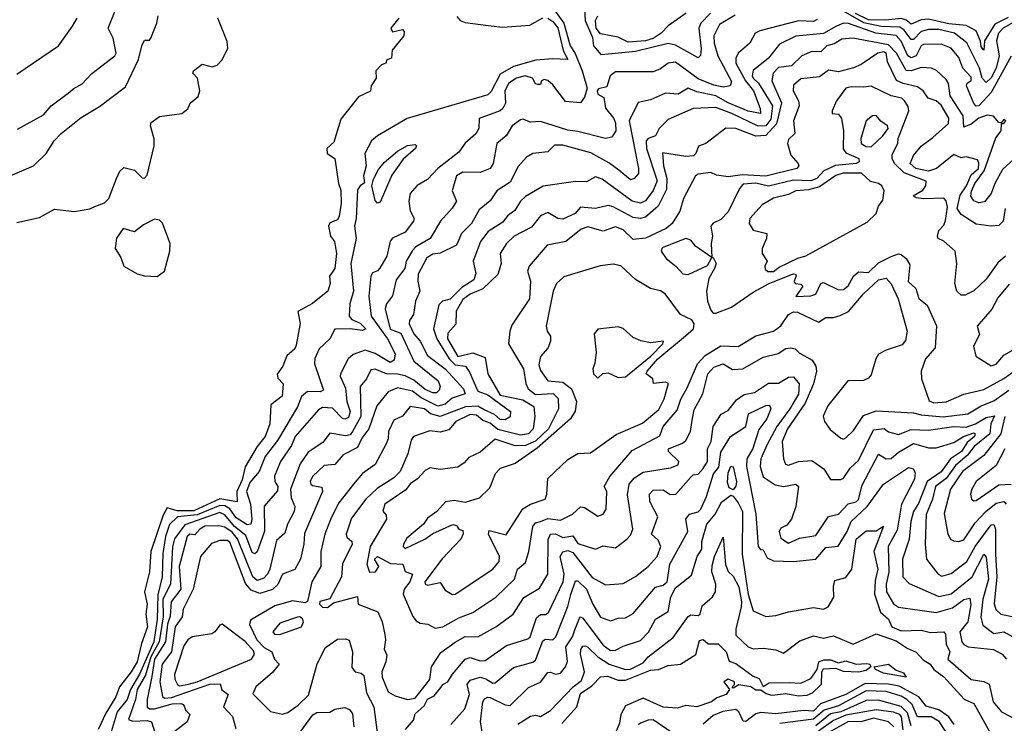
# Model space of a CAD drawing. Extents: x 1995148 to 2088947, y 769131 to 906009.
# Tile 88 of 256: x 2016226 to 2020157, y 793370 to 796179. Entities that reach past the tile are written whole.
import ezdxf

# ---------------------------------------------------------------- set-up
doc = ezdxf.new("R2010")
doc.units = 0

msp = doc.modelspace()

# ---------------------------------------------------------------- linework, layer by layer
at = {"layer": '0CON05XD'}
for points in [[(2018347.1, 796237.1), (2018399, 796165), (2018424.5, 796074.5), (2018444, 796044), (2018472.1, 795975), (2018491.7, 795905), (2018480.6, 795869.4), (2018465, 795847.5), (2018405, 795851.9), (2018355, 795918.5), (2018335, 795935.6), (2018320.5, 795939.5)], [(2018935, 796027.1), (2018845, 796077.5), (2018815, 796084.2), (2018685, 796052), (2018549, 796039), (2018517.8, 796075), (2018515, 796106.4), (2018484.9, 796174.9), (2018482.3, 796225)], [(2016093.3, 795515), (2016281.2, 795595), (2016332, 795645), (2016364, 795695), (2016392.5, 795725), (2016472.1, 795787.9), (2016545, 795832.5), (2016648.9, 795911.1), (2016700.2, 796019.8), (2016714, 796075), (2016725, 796096.7), (2016745, 796097.5), (2016750, 796105), (2016774, 796165), (2016778.8, 796195)], [(2016215, 795368.8), (2016305, 795388.8), (2016365, 795422), (2016445, 795413.3), (2016506.4, 795423.6), (2016526.7, 795433.3), (2016565, 795447.5), (2016582.5, 795465), (2016612.5, 795545), (2016626.4, 795573.6), (2016641.7, 795588.3), (2016685, 795577.5), (2016715, 795548), (2016725, 795546.2), (2016735, 795558.8), (2016762.9, 795675), (2016763.4, 795703.4), (2016748.8, 795755), (2016751.7, 795768.3), (2016785, 795792.5), (2016873.8, 795805), (2016897.5, 795822.5), (2016907.5, 795845), (2016938.3, 795871.7), (2016945.4, 795895.4), (2016936.2, 795945), (2016917.5, 795965), (2016920, 795975), (2016955, 796002), (2016995, 795991.3), (2017015, 795997.7), (2017035, 796018.5), (2017056.8, 796065), (2017055, 796092.5), (2017017.5, 796185)], [(2016215, 795962), (2016381.2, 796075), (2016437.4, 796152.6), (2016455.4, 796184.6)], [(2016217.9, 795742.1), (2016321.3, 795798.7), (2016352, 795835), (2016420, 795885), (2016444, 795906), (2016475, 795921.4), (2016515, 795964.2), (2016606.7, 796035), (2016611.2, 796045), (2016600, 796105), (2016580, 796145), (2016608, 796215)], [(2017740, 796185), (2017707.5, 796145), (2017715, 796130), (2017755, 796140), (2017761.7, 796131.7), (2017760, 796115), (2017713, 796057), (2017710, 796025), (2017691.7, 796018.3), (2017687.5, 796005), (2017671.2, 795998.8), (2017647.5, 795975), (2017650, 795945), (2017630, 795915), (2017626.4, 795893.6), (2017578.8, 795871.2), (2017508.5, 795781.5), (2017480.5, 795689.5), (2017452.5, 795665), (2017454, 795645), (2017484, 795625), (2017499.2, 795525), (2017508.9, 795498.9), (2017510, 795445), (2017501.4, 795395), (2017495, 795380), (2017465, 795367.5), (2017458.8, 795355), (2017466.7, 795315), (2017483.3, 795293.3), (2017490.8, 795245), (2017484.2, 795185.8), (2017463.8, 795155), (2017466.2, 795125), (2017456.2, 795095), (2017395, 795046.2), (2017336.4, 795013.6), (2017345.8, 794965.8), (2017330.2, 794879.8), (2017325, 794864.3), (2017293.3, 794836.7), (2017277.5, 794795), (2017254.1, 794764.1), (2017257.3, 794747.3), (2017278, 794725), (2017274.4, 794675.6), (2017228.3, 794641.7), (2017224.6, 794565), (2017206.9, 794515), (2017174.8, 794475.2), (2017126.7, 794393.3), (2017115, 794342.2), (2017093.5, 794295), (2017095, 794253.8), (2017025, 794266), (2016922.1, 794217.9), (2016855, 794218), (2016815, 794230), (2016799.4, 794200.6), (2016750.3, 794055), (2016744.5, 793975), (2016724.6, 793895), (2016735.3, 793845), (2016729.4, 793805), (2016737.1, 793755), (2016712.1, 793687.9), (2016694.7, 793615), (2016670.9, 793575), (2016624.8, 793515), (2016609.7, 793475), (2016569.8, 793410.2), (2016540, 793345)], [(2018335, 796184.6), (2018355, 796172.1), (2018375, 796146.5), (2018396.6, 796056.6), (2018415, 796020), (2018355, 796022.5), (2018286.8, 796016.8), (2018197.3, 795992.7), (2018145, 795960.9), (2018107.9, 795892.1), (2018095, 795879.4), (2017773.3, 795785), (2017654.2, 795715), (2017630.8, 795695), (2017604.4, 795645), (2017610, 795595), (2017598.8, 795555), (2017602.5, 795527.5), (2017585, 795516.2), (2017575, 795500), (2017570, 795385), (2017562.9, 795355), (2017569.1, 795305), (2017548.4, 795205), (2017558.9, 795095), (2017544.7, 795045), (2017542.1, 794995), (2017552, 794982), (2017585, 794966.6), (2017608.2, 794945), (2017595, 794937.8), (2017545, 794944.4), (2017485, 794942.9), (2017464.3, 794905), (2017422.2, 794865), (2017405, 794826.7), (2017402.9, 794805), (2017439.7, 794700.3), (2017426.5, 794693.5), (2017375, 794694.6), (2017351.2, 794675), (2017335, 794632.5), (2017255, 794498.9), (2017206.4, 794435), (2017182.8, 794375), (2017145, 794331.5), (2017131.3, 794295), (2017148.2, 794245), (2017153.5, 794185), (2017149.5, 794165), (2017135, 794162.2), (2017089.9, 794189.9), (2017065, 794225.5), (2017045, 794237.6), (2017025, 794239.6), (2016935, 794201.4), (2016856.7, 794193.3), (2016825, 794162.9), (2016808.4, 794115), (2016797.9, 794047.9), (2016795.2, 793955), (2016777.2, 793882.8), (2016775.6, 793785), (2016761.3, 793695), (2016705, 793566.3), (2016668.7, 793505), (2016655.7, 793464.3), (2016616, 793415), (2016588.2, 793321.7)], [(2019082.6, 796197.4), (2019020.7, 796159.3), (2018997.6, 796115), (2018999.2, 796085), (2019013.3, 796035), (2019068.3, 795931.7), (2019062.5, 795915), (2019035, 795909.5), (2018997.2, 795917.2), (2018935, 795942.9), (2018845, 796010), (2018815, 796005.7), (2018785, 795982.9), (2018755, 795970.6), (2018605, 795970.6), (2018584.2, 795955), (2018569.7, 795910.3), (2018536.7, 795903.3), (2018532, 795895), (2018535, 795881.8), (2018558.8, 795868.8), (2018565, 795826.2), (2018597.8, 795785), (2018605, 795766), (2018606.7, 795735), (2018590.5, 795709.5), (2018565, 795704.4), (2018455, 795732.7), (2018415, 795737.3), (2018305, 795773.1), (2018265, 795770), (2018235, 795781.2), (2018225, 795778.8), (2018192, 795755), (2018168.6, 795715), (2018131.1, 795685), (2018116.5, 795605), (2018104.6, 795585.4), (2018065, 795569.1), (2017995, 795570), (2017970.6, 795555), (2017953.3, 795495), (2017970.8, 795455), (2017953.2, 795426.8), (2017906, 795375), (2017865.5, 795305), (2017807.9, 795272.1), (2017795, 795257.1), (2017769.7, 795215), (2017763.5, 795185), (2017729.2, 795140.8), (2017715, 795076.2), (2017690.5, 795045), (2017685.5, 795025), (2017705, 794943.5), (2017747.3, 794927.3), (2017800, 794815), (2017896.4, 794736.4), (2017905.3, 794715), (2017900.9, 794699.2), (2017890.7, 794689.3), (2017875, 794689.4), (2017845, 794702.5), (2017800, 794740), (2017765, 794756.3), (2017735, 794764.1), (2017691.2, 794765), (2017645, 794783.3), (2017628.5, 794781.5), (2017611.4, 794745), (2017585.6, 794715), (2017588.4, 794595), (2017555, 794534.6), (2017545, 794521.9), (2017527.3, 794517.3), (2017465, 794527.5), (2017438.1, 794491.9), (2017420.4, 794479.6), (2017378.3, 794451.7), (2017346.2, 794405), (2017308, 794305), (2017310.3, 794270.3), (2017324.5, 794235), (2017321.5, 794215), (2017295.9, 794165), (2017285, 794128.8), (2017251.2, 794098.8), (2017224.3, 793985), (2017215.5, 793964.5), (2017200.5, 793949.5), (2017175, 793940.3), (2017156.8, 793955), (2017096.1, 794106.1), (2017075, 794133.3), (2017045, 794153), (2017021.4, 794158.6), (2016965, 794156.1), (2016945, 794145.3), (2016925, 794121.8), (2016905, 794125.3), (2016895.6, 794115), (2016863.3, 793995), (2016869.4, 793905), (2016831.2, 793855), (2016827, 793797), (2016816.3, 793765), (2016808.4, 793695), (2016764.3, 793625), (2016753.7, 793556.3), (2016735.3, 793465), (2016735, 793434.3), (2016745, 793427.9), (2016765, 793427.9), (2016835, 793447), (2016869.2, 793449.2), (2016880, 793445), (2016890.2, 793420.2), (2016905.8, 793405), (2016894.5, 793375), (2016818.4, 793315)], [(2017971.2, 796191.2), (2017985, 796175.4), (2018005, 796167.3), (2018096.4, 796156.4), (2018155, 796149.5), (2018263.2, 796156.8), (2018315, 796186.7)], [(2018655, 796089.6), (2018615, 796109.1), (2018545, 796122.1), (2018528.1, 796145), (2018524.6, 796175.4), (2018534.3, 796195)], [(2018886.7, 796205), (2018815, 796154), (2018787.5, 796125), (2018755, 796104.2), (2018725, 796094.8), (2018655, 796089.6)], [(2018984.1, 796205), (2018946, 796165), (2018938, 796145), (2018946.8, 796063.2), (2018944.4, 796035.6), (2018935, 796027.1)], [(2020238.6, 796195), (2020152.5, 796145), (2020133.7, 796125), (2020125.3, 796095), (2020136.2, 796035), (2020124.8, 795985), (2020105, 795946.2), (2020085, 795928.2), (2020068.5, 795945), (2020057.5, 795985), (2020007.2, 796087.2), (2019958.5, 796125), (2019895, 796140.2), (2019855, 796140.3), (2019825, 796132.2), (2019795, 796099.5), (2019785, 796100.5), (2019756.8, 796136.8), (2019739.4, 796149.4), (2019665, 796151.9), (2019596.2, 796166.2), (2019515, 796212.9)], [(2020172, 796188), (2020119.3, 796160.7), (2020077.5, 796095), (2020075, 796056.7), (2020065, 796070), (2020062.6, 796092.6), (2020045, 796134.3), (2020005.2, 796155.2), (2019935, 796162), (2019855, 796181.3), (2019825, 796178.8), (2019785, 796160.8), (2019765, 796177.4), (2019745, 796183.8), (2019683.4, 796176.6), (2019615, 796178.4), (2019563.1, 796203.1)], [(2020185, 796032.7), (2020105, 795888.7), (2020055, 795835.4), (2020044.3, 795834.3), (2020035, 795844.4), (2020006.7, 795915), (2020009.2, 795925), (2020025, 795936.2), (2020025, 795948.9), (2019991.2, 795985), (2019975, 796028), (2019945, 796065.4), (2019905, 796081.4), (2019835, 796079.4), (2019825, 796074.1), (2019805.1, 796034.9), (2019785, 796026.8), (2019772.5, 796035), (2019745, 796093.1), (2019725, 796115.2), (2019644.6, 796124.6), (2019535, 796164.2), (2019515, 796164.6), (2019486.9, 796153.1), (2019435, 796123.2), (2019325, 796112.9), (2019259.4, 796080.6), (2019215.5, 796025), (2019155, 795975.6), (2019150.8, 795955), (2019155, 795945.6), (2019175.9, 795925.9), (2019231, 795835), (2019225, 795781.8), (2019205, 795755.2), (2019175, 795754.4), (2019069.2, 795805), (2019005, 795828.4), (2018915, 795824.6), (2018815, 795780), (2018779.4, 795745), (2018764.4, 795715.6), (2018735.3, 795704.7), (2018727.9, 795695), (2018729.1, 795665), (2018770.7, 795535), (2018755, 795496.5), (2018725, 795455.4), (2018705, 795446.7), (2018671.9, 795455), (2018551.8, 795541.8), (2018525, 795551.4), (2018488.5, 795531.5), (2018445, 795533.3), (2018316.3, 795513.7), (2018245, 795473.5), (2018225.5, 795455), (2018202.6, 795417.4), (2018173.7, 795396.3), (2018155, 795370), (2018096.8, 795333.3), (2018066.1, 795293.9), (2018036.9, 795215), (2018047.8, 795165), (2018039.9, 795140.1), (2017991, 795109), (2017945, 795063.3), (2017914.6, 795055.4), (2017899.1, 795040.8), (2017878.2, 794945), (2017892, 794905), (2017941, 794825), (2017965, 794801.2), (2018005.5, 794795), (2018021.7, 794771.7), (2018055, 794695.7), (2018095, 794680.7), (2018185.6, 794615), (2018185, 794593.3), (2018165, 794580.6), (2018145, 794583.2), (2018122.1, 794602.1), (2018081.1, 794621.1), (2018055, 794635.7), (2018006.6, 794633.4), (2017905, 794593.9), (2017865.8, 794605.8), (2017842.5, 794625), (2017785, 794634.4), (2017755, 794595.8), (2017720.3, 794579.7), (2017698.8, 794535), (2017698, 794505), (2017690, 794485), (2017645, 794403.3), (2017595, 794367.1), (2017559.4, 794325), (2017500.6, 794249.4), (2017469.5, 794190.5), (2017444.6, 794125), (2017428, 794055), (2017427.9, 793995), (2017393.2, 793935), (2017375, 793856.2), (2017365, 793850.6), (2017315, 793859.2), (2017245, 793838.5), (2017148, 793782), (2017144, 793764), (2017172.5, 793702.5), (2017201.7, 793671.7), (2017233.3, 793655), (2017244, 793625), (2017262, 793605), (2017235, 793572.5), (2017168.9, 793515), (2017157.5, 793487.5), (2017227.2, 793417.2), (2017275, 793405.8), (2017297.1, 793412.9), (2017338.1, 793441.9), (2017378.7, 793481.3), (2017413.4, 793606.6), (2017447.4, 793672.6), (2017495, 793705.4), (2017526.9, 793706.9), (2017541.7, 793701.7), (2017555.6, 793655), (2017552, 793592), (2017565, 793575.6), (2017590, 793570), (2017600, 793560), (2017610.8, 793490.8), (2017639.6, 793435), (2017653, 793333)], [(2019409.6, 796180.4), (2019395, 796171.6), (2019335, 796174.7), (2019180.8, 796135), (2019162.9, 796125), (2019141.2, 796085), (2019095, 796045.6), (2019084.7, 796025), (2019085.4, 796005), (2019123.4, 795935), (2019155.2, 795895), (2019182.9, 795825), (2019183.3, 795805), (2019135, 795813.8), (2019055, 795846.8), (2019005, 795875.6), (2018930.2, 795890.3), (2018895, 795905.4), (2018855, 795881.1), (2018804.7, 795885.3), (2018745, 795859.2), (2018695, 795848.8), (2018660, 795775), (2018697.3, 795585), (2018696.7, 795565), (2018680, 795545), (2018665, 795540), (2018617.6, 795577.6), (2018577.8, 795607.8), (2018506.9, 795646.9), (2018395, 795677.9), (2018361.9, 795678.1), (2018335, 795650.8), (2018275, 795644.2), (2018249.7, 795630.3), (2018216.6, 795593.4), (2018185, 795530), (2018131.4, 795495), (2018105, 795455.7), (2018060.6, 795419.4), (2018030, 795365), (2017989.6, 795325), (2017970.7, 795279.3), (2017905, 795246.2), (2017875, 795242.5), (2017851.6, 795228.4), (2017817.3, 795162.7), (2017815.4, 795135), (2017823.3, 795095), (2017806.1, 795055), (2017798.8, 795001.2), (2017782.3, 794977.7), (2017781.8, 794965), (2017800.3, 794925), (2017825.6, 794895.6), (2017855, 794838.5), (2017925, 794785.3), (2017997.9, 794705), (2018004.2, 794685), (2017952.4, 794667.6)], [(2020195, 795622.7), (2020149.3, 795580.7), (2020118.7, 795525), (2020104.6, 795485), (2020078.5, 795451.5), (2020055, 795447.7), (2020035, 795455.5), (2020023.8, 795473.8), (2020025.9, 795494.1), (2020039.1, 795525), (2020076.1, 795575), (2020123, 795707), (2020144.6, 795735), (2020146.1, 795763.9), (2020155, 795764.5), (2020163.3, 795775), (2020155, 795780), (2020145, 795767.5), (2020135, 795768.8), (2020114.1, 795794.1), (2020088, 795798), (2020055, 795785.3), (2020025, 795762), (2019995, 795749.2), (2019992.6, 795795), (2019941.2, 795875), (2019934.6, 795924.6), (2019925, 795940), (2019885.9, 795975.9), (2019866, 795986), (2019825, 795987.5), (2019785, 795975.3), (2019765, 795976.2), (2019727.1, 796045), (2019695, 796078.4), (2019552.5, 796105), (2019508.5, 796101.5), (2019477.9, 796082.1), (2019448.9, 796075), (2019425, 796050.3), (2019388, 796052), (2019349.2, 796035), (2019307.5, 795995), (2019255, 795988.4), (2019234.7, 795965), (2019228.7, 795935), (2019267.1, 795847.1), (2019247.1, 795762.9), (2019205, 795716.7), (2019165, 795714.1), (2019085, 795744.6), (2019045, 795745.6), (2018965, 795684.2), (2018936.1, 795673.9), (2018926.2, 795645), (2018916.7, 795635), (2018885, 795633.3), (2018792.8, 795647.2), (2018796.5, 795595), (2018810.2, 795545), (2018808.5, 795501.5), (2018775.5, 795435), (2018725, 795390.9), (2018705, 795385.4), (2018675, 795388.9), (2018595, 795432.1), (2018575, 795437.3), (2018525, 795425.5), (2018465, 795430), (2018444.2, 795405), (2018395, 795382.5), (2018374.6, 795384.6), (2018335, 795408.6), (2018305, 795395.6), (2018269.2, 795350.8), (2018200.8, 795315), (2018170, 795285), (2018144.4, 795245), (2018147.8, 795205), (2018135, 795162.1), (2018075.5, 795104.5), (2018025, 795082.9), (2017995, 795061.3), (2017969.2, 795015), (2017967.4, 794962.6), (2017935, 794927.8), (2017934.3, 794905), (2017975, 794834.2), (2018035, 794848.2), (2018085, 794830), (2018095.1, 794765), (2018145, 794680.3), (2018235, 794661.1), (2018279.4, 794635), (2018283.1, 794595), (2018276.4, 794545), (2018257.5, 794525), (2018225, 794519.5), (2018135, 794542.2), (2018105, 794568.6), (2018075, 794578.9), (2018050.4, 794600.4), (2018025, 794603), (2017967.3, 794575), (2017939, 794541), (2017905, 794532.6), (2017863.3, 794536.7), (2017798, 794515), (2017789.3, 794500.7), (2017776.5, 794445), (2017745.3, 794374.7), (2017720.3, 794349.7), (2017653.1, 794306.9), (2017608.5, 794265), (2017551.3, 794188.7), (2017530, 794125), (2017532.8, 794112.8), (2017552, 794095), (2017553.1, 794085), (2017515.7, 794005.7), (2017510.9, 793955), (2017465, 793866.2), (2017425, 793855.6), (2017423.8, 793845), (2017435, 793832.9), (2017455, 793831.5), (2017479.2, 793850.8), (2017575, 793876), (2017577.5, 793845), (2017656, 793815), (2017672.9, 793775), (2017683.8, 793723.8), (2017687.3, 793702.7), (2017681.4, 793665), (2017692.2, 793642.2), (2017688.2, 793615), (2017671.8, 793575), (2017673.2, 793553.2), (2017697.1, 793495), (2017725, 793478.9), (2017774.1, 793464.1), (2017805, 793470), (2017864.2, 793545), (2017870.8, 793595), (2017907.8, 793652.2), (2017965, 793692.9)], [(2020160.9, 795425), (2020151.8, 795375), (2020135, 795357.7), (2020105, 795353.9), (2020045, 795362.2), (2019985, 795400.9), (2019968.8, 795425), (2019981.2, 795478.8), (2020006.2, 795515), (2020025, 795560), (2020053.4, 795585), (2020055.6, 795605.6), (2020049.5, 795619.5), (2020005, 795632), (2019985, 795628), (2019955, 795641.1), (2019885.8, 795584.2), (2019855, 795574.5), (2019803.3, 795585), (2019781.1, 795605), (2019795, 795636.4), (2019825, 795674.6), (2019871.8, 795708.2), (2019933.6, 795765), (2019936, 795786), (2019905, 795837.5), (2019885, 795855.4), (2019852.5, 795865), (2019832.7, 795895), (2019810.9, 795910.8), (2019753.6, 795923.6), (2019726.2, 795936.2), (2019691.1, 796011.1), (2019685, 796046.7), (2019675, 796050.4), (2019651.9, 796045), (2019585, 795999.4), (2019555, 795986.8), (2019495, 795970.8), (2019455, 795978), (2019418.6, 795951.4), (2019345, 795943.3), (2019315, 795917.8), (2019314.3, 795895), (2019335.4, 795855), (2019337.9, 795835), (2019315.6, 795775.6), (2019321.4, 795725), (2019295, 795700), (2019290.9, 795685), (2019305, 795637.5), (2019333.8, 795605), (2019336.2, 795595), (2019328.8, 795585), (2019205, 795554.4), (2019110.8, 795559.2), (2019055, 795551.3), (2019008.2, 795558.2), (2018985, 795568.9), (2018935, 795562.5), (2018924.2, 795555), (2018875.8, 795465), (2018861.9, 795415), (2018831.4, 795365), (2018807.1, 795345), (2018725, 795306.9), (2018675, 795301.3), (2018635, 795340.4), (2018605, 795352.3), (2018555, 795334.5), (2018495, 795352.2), (2018467.7, 795342.3), (2018406.4, 795293.6), (2018331.7, 795278.3), (2018260, 795195), (2018253.3, 795175), (2018266.2, 795135), (2018261.5, 795065), (2018190.6, 794959.4), (2018183.5, 794935), (2018177.5, 794885), (2018238, 794785), (2018246.3, 794726.3), (2018255.6, 794705), (2018285, 794682.8), (2018356, 794686), (2018375.8, 794665.8), (2018377.5, 794625), (2018337, 794545), (2018285, 794496.1), (2018245, 794478.4), (2018205, 794477.3), (2018125, 794504.4), (2018065, 794452.5), (2018019.1, 794430.9), (2018001.1, 794408.9), (2017975, 794392), (2017905, 794382.9), (2017865, 794390), (2017845, 794378.6), (2017815, 794345.5), (2017785, 794325.4), (2017767.8, 794302.2), (2017684.5, 794245), (2017676, 794216), (2017690, 794200), (2017690.6, 794185), (2017625.7, 794075), (2017611.9, 794005), (2017622.6, 793972.6), (2017646.9, 793975), (2017660, 793995), (2017643.3, 794025), (2017655, 794036.2), (2017707.2, 794007.2), (2017755.5, 794005.5), (2017765, 793976), (2017794, 793965), (2017783.6, 793935), (2017761.1, 793905), (2017757.8, 793885), (2017796.3, 793796.3), (2017808.9, 793778.9), (2017825, 793770), (2017855.6, 793765.6), (2017885, 793750), (2017915, 793754.6), (2017978.9, 793791.1), (2018035, 793812.5), (2018126.5, 793873.5), (2018202.2, 793945), (2018214, 793985), (2018245, 794012), (2018258.9, 794055), (2018275, 794156), (2018285, 794170), (2018305, 794175.3), (2018335, 794187.3), (2018385, 794180), (2018433.8, 794205), (2018465, 794234), (2018481.2, 794231.2), (2018535, 794196.9), (2018556, 794205), (2018568.1, 794225), (2018570, 794295), (2018560, 794315), (2018582, 794355), (2018670.9, 794459.1), (2018782, 794518), (2018795.5, 794555), (2018850.5, 794619.5), (2018865.6, 794664.4), (2018891.2, 794708.8), (2018931.9, 794805), (2018962.4, 794837.6), (2019025, 794876.6), (2019095, 794874.7), (2019165, 794916.4), (2019235, 794935.6), (2019265, 794956.7), (2019295, 795001.4), (2019315, 795012.4), (2019331.8, 795011.8), (2019415, 794971.2), (2019445, 794990), (2019475, 794990), (2019501.7, 794998.3), (2019535, 795014.4), (2019595.5, 795085), (2019655, 795140.6), (2019685, 795147.5), (2019704.7, 795124.7), (2019733.8, 795065), (2019768.8, 794935), (2019761.9, 794898.1), (2019749.9, 794880.1), (2019685, 794860), (2019655, 794843.2), (2019643.6, 794825), (2019625, 794760.6), (2019615, 794747.3), (2019595, 794738.5), (2019532.7, 794737.2), (2019452.7, 794637.3), (2019434.5, 794595.5), (2019438.7, 794575), (2019462.1, 794542.1), (2019505, 794507.5), (2019515, 794504.3), (2019525, 794510), (2019555, 794538), (2019595, 794598.2), (2019645, 794617.8), (2019795, 794609.5), (2019825, 794600.9), (2019913.1, 794593.1), (2020011.4, 794605), (2020065, 794636.9), (2020115, 794656.6), (2020175, 794699.5)], [(2018320.5, 795939.5), (2018310, 795935), (2018305, 795920), (2018295, 795920), (2018285, 795922.5), (2018273.8, 795945), (2018244.5, 795954.5), (2018210, 795945), (2018179.5, 795925), (2018162.6, 795895), (2018165.9, 795845), (2018155.6, 795824.4), (2018144.8, 795815.2), (2018061.2, 795785), (2018059.4, 795745), (2018047.1, 795722.9), (2018005, 795686), (2017979.5, 795650.5), (2017895.7, 795584.3), (2017855, 795541.3), (2017813.6, 795516.4), (2017785.5, 795485), (2017780, 795455), (2017785.5, 795415.5), (2017800.8, 795385), (2017798.6, 795375), (2017765, 795330), (2017715, 795306.2), (2017705.5, 795295), (2017692.5, 795235), (2017663.7, 795186.3), (2017655, 795176), (2017635, 795168.8), (2017628.1, 795155), (2017620, 795075), (2017629.6, 794995), (2017694.8, 794905), (2017724.8, 794845), (2017720.9, 794819.1), (2017705, 794810), (2017645.7, 794845.7), (2017605, 794860), (2017557.4, 794842.6), (2017537.1, 794825), (2017506.7, 794765), (2017505.6, 794755), (2017527.2, 794707.2), (2017532.2, 794655), (2017546.1, 794615), (2017539.1, 794590.9), (2017525, 794583.6), (2017515, 794586.5), (2017475, 794628.1), (2017435, 794631.1), (2017419.1, 794620.9), (2017326.2, 794515), (2017311.2, 794478.8), (2017267.9, 794415), (2017244, 794356), (2017245.5, 794335.5), (2017256.5, 794315), (2017255, 794297.5), (2017202.9, 794237.1), (2017203.6, 794136.4), (2017175, 794054), (2017165, 794045.8), (2017155, 794051.4), (2017129.1, 794119.1), (2017084.4, 794155), (2017045, 794202.4), (2017025, 794211.7), (2016885, 794162.4), (2016845, 794105.5), (2016836.5, 794073.5), (2016828.5, 793925), (2016798.2, 793865), (2016799.5, 793795), (2016783.4, 793695), (2016749.8, 793635), (2016728, 793562), (2016696, 793505), (2016688.7, 793465), (2016661.4, 793385), (2016678.7, 793378.7), (2016735, 793380.9), (2016752, 793375), (2016768.9, 793325)], [(2020162, 795235), (2020131.5, 795208.5), (2020085, 795143.5), (2020035, 795095.7), (2020000.9, 795079.1), (2019985, 795078.6), (2019967.5, 795095), (2019960, 795125), (2019967.8, 795205), (2019960.5, 795255), (2019915, 795294), (2019892.5, 795305), (2019890, 795315), (2019895, 795337.5), (2019915, 795358.8), (2019922.7, 795377.3), (2019930.4, 795430.4), (2019925.4, 795455.4), (2019915, 795465.8), (2019835, 795463.8), (2019805, 795467.5), (2019792.5, 795475), (2019831.3, 795498.7), (2019843.5, 795515), (2019844.6, 795534.6), (2019757.7, 795567.7), (2019718.2, 795605), (2019708.9, 795625), (2019709.5, 795640.5), (2019732.5, 795685), (2019733.8, 795705), (2019775.4, 795815), (2019772.9, 795832.9), (2019759.2, 795855), (2019748, 795865), (2019705.3, 795875.3), (2019625, 795914), (2019595, 795908.9), (2019545, 795911.2), (2019524.8, 795905.2), (2019487.5, 795855), (2019469.2, 795815), (2019470, 795805), (2019495, 795802), (2019506.9, 795785), (2019515.4, 795735.4), (2019513.1, 795663.1), (2019525, 795647.9), (2019576.2, 795625), (2019578, 795612), (2019565.4, 795604.6), (2019482.8, 795597.2), (2019436.2, 795575), (2019408.9, 795545), (2019385, 795535.6), (2019315, 795538.5), (2019215, 795513.6), (2019165, 795525.8), (2019115, 795521.8), (2019100.3, 795505), (2019055, 795411.8), (2019025, 795380.8), (2018995, 795366.7), (2018985.8, 795355), (2018992.5, 795315), (2018987.3, 795285), (2018990, 795230), (2018995, 795230), (2019006.2, 795205), (2019000, 795185), (2018977.5, 795145), (2018967.5, 795095), (2018971.9, 795055), (2018985, 795019.2), (2018995, 795007.7), (2019005, 795007.6), (2019068.3, 795031.7), (2019155, 795090.7), (2019218.5, 795125), (2019313.6, 795163.6), (2019323, 795163), (2019326.2, 795156.2), (2019317.5, 795135), (2019322.5, 795125), (2019345, 795122.5), (2019352.5, 795115), (2019325, 795073.8), (2019385, 795076.2), (2019405, 795082.5), (2019424.1, 795125.9), (2019435, 795130), (2019495, 795099.7), (2019515, 795102.3), (2019533.6, 795116.4), (2019554.6, 795155), (2019575, 795172.3), (2019615, 795169.6), (2019655, 795208.4), (2019705, 795233.3), (2019735, 795243.5), (2019745, 795241.4), (2019765.5, 795225.5), (2019779.6, 795199.6), (2019773.8, 795133.8), (2019803.6, 795105), (2019815.2, 795065.2), (2019848.6, 795038.6), (2019886.7, 794956.7), (2019881.4, 794868.6), (2019842.9, 794825), (2019825.6, 794775), (2019826.5, 794745), (2019857.6, 794657.6), (2019875, 794649.7), (2019925, 794653.4), (2019995, 794683.6), (2020075, 794702.5), (2020155, 794746.2), (2020224.7, 794795.3)], [(2019625, 795671.5), (2019672.2, 795715), (2019693.6, 795745), (2019691.1, 795755), (2019663.5, 795773.5), (2019645, 795796.5), (2019631.2, 795795), (2019606, 795775), (2019584, 795705), (2019585, 795684.4), (2019605, 795672.5), (2019625, 795671.5)], [(2017655, 795446.7), (2017645, 795457.5), (2017632.5, 795515), (2017638.3, 795541.7), (2017658.8, 795581.2), (2017681.1, 795608.9), (2017735, 795653.8), (2017775, 795676.2), (2017805, 795680), (2017810, 795675), (2017806.7, 795665), (2017757.5, 795622.5), (2017711.9, 795558.1), (2017665, 795450), (2017655, 795446.7)], [(2019213.3, 795173.3), (2019235, 795173.4), (2019258.7, 795191.3), (2019332.6, 795227.4), (2019365, 795236.5), (2019609.4, 795370.6), (2019645.4, 795405), (2019654.6, 795435), (2019671.5, 795458.5), (2019677.3, 795495), (2019667.8, 795515), (2019655, 795525.2), (2019622.3, 795532.3), (2019586.7, 795566.7), (2019513.3, 795566.7), (2019485, 795556.9), (2019418.8, 795511.2), (2019375, 795499.1), (2019325, 795496.1), (2019295, 795481.2), (2019235, 795466.9), (2019190, 795440), (2019141.4, 795385), (2019138.9, 795365), (2019155, 795338.6), (2019208.8, 795325), (2019207.5, 795305), (2019190, 795265), (2019190, 795245), (2019210, 795215), (2019201.2, 795195), (2019202.7, 795182.7), (2019213.3, 795173.3)], [(2016775, 795153.5), (2016804.5, 795175), (2016826.2, 795255), (2016826.7, 795285), (2016797.1, 795367.1), (2016785, 795378.5), (2016765, 795381.9), (2016720.3, 795359.7), (2016685, 795332.5), (2016640, 795345), (2016613, 795307), (2016607.5, 795265), (2016630, 795230), (2016642.5, 795195), (2016695, 795164.5), (2016725, 795155.6), (2016775, 795153.5)], [(2018895, 795161.1), (2018972.1, 795197.9), (2018990, 795230), (2018924.6, 795274.6), (2018905, 795298.1), (2018885.4, 795305.4), (2018791.8, 795268.2), (2018787.8, 795255), (2018807.1, 795225), (2018846.2, 795195), (2018873.7, 795163.7), (2018895, 795161.1)], [(2017954.1, 793884.1), (2017965, 793884.6), (2018115.4, 793984.6), (2018140.6, 794015), (2018141.6, 794035), (2018097.5, 794125), (2018100.8, 794139.2), (2018167.8, 794122.2), (2018234.6, 794225.4), (2018266.1, 794243.9), (2018324.2, 794265), (2018331.1, 794285), (2018335, 794346.7), (2018415, 794423.5), (2018455, 794446.7), (2018505, 794450), (2018607.7, 794522.3), (2018712.6, 794567.4), (2018777.2, 794622.8), (2018798.7, 794665), (2018816.8, 794726.8), (2018805, 794731.4), (2018756.7, 794726.7), (2018753.3, 794745), (2018727.5, 794765), (2018730.8, 794775), (2018773.8, 794825), (2018883.8, 794916.2), (2018915.7, 794945), (2018919.3, 794965), (2018910.1, 794980.1), (2018865, 795002), (2018802.5, 795085), (2018785, 795096.2), (2018745, 795106.2), (2018685, 795141.1), (2018626.4, 795196.4), (2018595, 795202.3), (2018543.6, 795196.4), (2018398.3, 795151.7), (2018370, 795125), (2018355.5, 795094.5), (2018327.5, 794955), (2018332, 794935), (2018346, 794915), (2018345.8, 794895.8), (2018335, 794867.1), (2018305.5, 794834.5), (2018298.8, 794801.2), (2018305, 794778.1), (2018335, 794736.9), (2018395, 794731.1), (2018429.3, 794705), (2018449.2, 794655), (2018444.1, 794615.9), (2018424.6, 794585), (2018292.2, 794467.8), (2018205, 794407.2), (2018145, 794386.9), (2018124.6, 794365.4), (2018102.1, 794307.9), (2018061.1, 794268.9), (2018005, 794251.2), (2017961.3, 794258.7), (2017925.9, 794254.1), (2017891.2, 794215), (2017855, 794189.2), (2017838, 794165), (2017771.3, 794108.7), (2017758.8, 794085), (2017757.5, 794075), (2017765, 794067.5), (2017843.6, 794105), (2017875, 794127.7), (2017955, 794163.3), (2017970, 794160), (2017980, 794145), (2017995, 794140), (2017996.7, 794126.7), (2017986.9, 794105), (2017913.5, 794026.5), (2017843.8, 793935), (2017845.4, 793925.4), (2017855, 793921.4), (2017905, 793932.2), (2017925, 793900.9), (2017954.1, 793884.1)], [(2020176.8, 795123.2), (2020131.7, 795068.3), (2020106.8, 795023.2), (2020049.2, 794955), (2020057.7, 794922.3), (2020034.2, 794875), (2020043.8, 794835), (2020105, 794797.3), (2020125, 794804.1), (2020155, 794838.9), (2020195, 794862.5)], [(2018535, 794747.5), (2018553.8, 794766.2), (2018575, 794768.8), (2018615, 794750), (2018645, 794753.3), (2018745.9, 794835), (2018794.3, 794885), (2018796.2, 794895), (2018745, 794888.1), (2018706.1, 794896.1), (2018675, 794910), (2018635.7, 794945.7), (2018615, 794952), (2018535, 794942.9), (2018519.5, 794925), (2018528.3, 794851.7), (2018523, 794807), (2018513.8, 794785), (2018516.7, 794765), (2018535, 794747.5)], [(2017965, 793692.9), (2018005, 793716.2), (2018055, 793714.4), (2018127.5, 793755), (2018196, 793805), (2018238.5, 793871.5), (2018301.4, 793908.6), (2018334.4, 793965), (2018336.7, 794103.3), (2018345.4, 794124.6), (2018365, 794125.8), (2018395, 794111.9), (2018435, 794117.5), (2018455, 794087.3), (2018525, 794064.3), (2018555, 794078.6), (2018605, 794070), (2018650, 794105), (2018665, 794121.4), (2018674.3, 794145), (2018652.3, 794282.3), (2018659.8, 794325), (2018680.5, 794349.5), (2018715, 794372.6), (2018825, 794389.6), (2018855, 794401.4), (2018857.1, 794415), (2018817.1, 794455), (2018815.8, 794465), (2018872.4, 794487.6), (2018885, 794498.9), (2018904.3, 794535), (2018912.4, 794587.6), (2018919.1, 794620.9), (2018953.3, 794685), (2018973.9, 794765), (2018997.9, 794792.1), (2019035, 794804.5), (2019071.7, 794781.7), (2019113.8, 794785), (2019195, 794831.5), (2019254.3, 794845.7), (2019285, 794866.5), (2019305, 794869.4), (2019322.5, 794865), (2019338.3, 794848.3), (2019389.5, 794819.5), (2019405, 794796.2), (2019407.5, 794775), (2019395.7, 794725), (2019362.1, 794647.9), (2019292.1, 794545), (2019269.6, 794495), (2019275.4, 794425), (2019283.8, 794403.8), (2019295, 794400), (2019335, 794414.7), (2019389.3, 794419.3), (2019436.9, 794385), (2019462.7, 794342.7), (2019505, 794343.3), (2019515, 794348.1), (2019542, 794388), (2019575, 794418.5), (2019635, 794541.4), (2019676.8, 794546.8), (2019695, 794532.9), (2019735, 794523.2), (2019785, 794542.4), (2019855, 794540), (2019955, 794555.3), (2020005, 794552.5), (2020042.2, 794565), (2020085, 794590.9), (2020117.4, 794597.4), (2020102.7, 794565), (2020099.5, 794525), (2020036.6, 794475), (2020010.1, 794439.9), (2019961.6, 794398.4), (2019925, 794347), (2019882.7, 794315), (2019871, 794265), (2019845, 794203.8), (2019841.3, 794085), (2019846.7, 794025), (2019892.9, 793965), (2019907.6, 793957.6), (2019945, 793967.5), (2020007.1, 794015), (2020040.4, 794075), (2020105, 794161.8), (2020115, 794163.1), (2020122, 794145), (2020122.3, 794045), (2020127.1, 793955), (2020117.1, 793847.1), (2020123.6, 793823.6), (2020142.9, 793805), (2020195, 793794)], [(2017766.5, 793345), (2017798.5, 793381.5), (2017805, 793407.5), (2017841.2, 793438.8), (2017854.1, 793465.9), (2017880.7, 793479.3), (2017907.5, 793512.5), (2017915, 793523.9), (2017935.9, 793535), (2017953.7, 793566.3), (2018005, 793625.5), (2018025, 793632.9), (2018065, 793618.6), (2018085, 793620.4), (2018170.1, 793679.9), (2018255, 793707.1), (2018264.2, 793715), (2018289.7, 793790.3), (2018305, 793803.5), (2018325, 793804.4), (2018337.7, 793812.3), (2018396.3, 793935), (2018400.2, 793965), (2018383.5, 794035), (2018395, 794054.4), (2018415, 794058.9), (2018435, 794051.8), (2018511.2, 793951.2), (2018565, 793922.5), (2018635, 793928.1), (2018684.4, 793955.6), (2018735, 793995.6), (2018771.8, 794035), (2018786.5, 794075), (2018775, 794100.8), (2018748, 794125), (2018773.6, 794193.6), (2018741.5, 794255), (2018740.6, 794285), (2018755, 794300), (2018795, 794301.8), (2018822.6, 794282.6), (2018845.2, 794284.8), (2018905, 794352), (2018915, 794361.2), (2018935, 794363.8), (2018955, 794386.7), (2018972.5, 794415), (2018971.6, 794465), (2018986.2, 794495), (2018995.4, 794554.6), (2019026.2, 794603.8), (2019055, 794618), (2019088.3, 794661.7), (2019118.2, 794681.8), (2019159.3, 794690.7), (2019215, 794728.2), (2019255, 794727), (2019295, 794751.1), (2019315, 794752.3), (2019337.5, 794725), (2019335, 794684.4), (2019300.5, 794625), (2019249.3, 794555), (2019209.5, 794480.5), (2019184.7, 794425), (2019181.8, 794395), (2019195, 794354.2), (2019241.9, 794321.9), (2019275, 794315.3), (2019324.2, 794324.2), (2019335.5, 794315.5), (2019325.3, 794235), (2019307.5, 794185), (2019289.4, 794160.6), (2019265, 794148.2), (2019257.8, 794135), (2019265, 794108.6), (2019295, 794088.8), (2019339.2, 794109.2), (2019405, 794119.5), (2019455, 794195.6), (2019495, 794204.5), (2019533.8, 794246.2), (2019565, 794254), (2019575, 794262.5), (2019589.6, 794320.4), (2019655, 794444), (2019685, 794425.7), (2019705, 794426.7), (2019735, 794452.2), (2019795, 794486.4), (2019855, 794469.1), (2019885, 794469.6), (2019955, 794490.6), (2019993.8, 794515), (2020035, 794528.9), (2020040.3, 794525), (2020037.4, 794515), (2020008.6, 794491.4), (2019985.6, 794454.4), (2019942.4, 794425), (2019905, 794374), (2019848.4, 794335), (2019815, 794246.7), (2019795, 794215.8), (2019783.8, 794175), (2019776.9, 794105), (2019750.6, 794025), (2019752.5, 793955), (2019777.2, 793927.2), (2019895, 793876.2), (2019945, 793885.9), (2020029.3, 793955), (2020075, 794044.4), (2020085, 794032.5), (2020093.9, 793945), (2020071.3, 793865), (2020063.2, 793793.2), (2020071.9, 793761.9), (2020115, 793727.5), (2020155, 793734.2), (2020251.1, 793681.1)], [(2017952.4, 794667.6), (2017925, 794644.2), (2017895, 794635.2), (2017828.6, 794668.6), (2017795, 794695.2), (2017735, 794708.4), (2017696.8, 794693.2), (2017652.5, 794637.5), (2017619.7, 794545), (2017591.8, 794508.2), (2017575, 794470.7), (2017517.9, 794442.1), (2017485, 794403.1), (2017441.8, 794398.3), (2017395, 794354.4), (2017386.2, 794335), (2017388.5, 794325), (2017395, 794318.5), (2017432.5, 794312.5), (2017435.6, 794295.6), (2017362.7, 794127.3), (2017360.8, 794085), (2017347.9, 794025), (2017325, 793984.2), (2017275, 793965.6), (2017256.3, 793923.7), (2017235.7, 793904.3), (2017185, 793888.4), (2017150.7, 793900.7), (2017128.3, 793928.3), (2017065, 794093.3), (2017055, 794099.6), (2017025, 794099.6), (2016992, 794088), (2016948.8, 794035), (2016918.6, 793905), (2016879.5, 793825), (2016874.7, 793795), (2016846.5, 793755), (2016832.5, 793655), (2016795.8, 793605), (2016785.6, 793535), (2016796.9, 793476.9), (2016805, 793470.3), (2016832.9, 793472.9), (2016985, 793526.2), (2017026.9, 793526.9), (2017033.2, 793503.2), (2017058, 793485), (2017040, 793435), (2017076.5, 793396.5), (2017089.4, 793349.4)], [(2017946.9, 793365), (2018003.3, 793426.7), (2018022.2, 793485), (2018013.1, 793525), (2018025, 793541.9), (2018065, 793553.8), (2018087.7, 793547.7), (2018115, 793530), (2018125, 793530.8), (2018198.2, 793591.8), (2018275, 793613.6), (2018285, 793621.9), (2018315, 793698.6), (2018325, 793705.6), (2018355, 793703.1), (2018367.3, 793715), (2018414.4, 793835.6), (2018426.8, 793883.2), (2018445, 793938.8), (2018455, 793938.9), (2018489.7, 793905), (2018514.8, 793844.8), (2018545, 793793.8), (2018585, 793778.9), (2018615, 793789.4), (2018645, 793790.5), (2018675, 793807.5), (2018765, 793912.9), (2018795, 793921.3), (2018810.8, 793935), (2018821.5, 794005), (2018893.9, 794135), (2018885.9, 794185), (2018900, 794205), (2018935, 794214.5), (2018945.6, 794225), (2018968.1, 794275), (2018996.6, 794365), (2019017.1, 794392.9), (2019025, 794452.5), (2019063.4, 794515), (2019125.5, 794554.5), (2019135.5, 794605), (2019205, 794638.9), (2019219.3, 794639.3), (2019224.3, 794625), (2019209.3, 794585), (2019177.4, 794542.6), (2019153, 794467), (2019128.9, 794425), (2019127.5, 794395), (2019164.7, 794205), (2019174.3, 794075), (2019183.9, 794063.9), (2019195, 794062.5), (2019210, 794030), (2019235, 794017.9), (2019315, 794015.2), (2019405, 794024.8), (2019445, 794071.5), (2019493.3, 794076.7), (2019529.5, 794135), (2019545.4, 794175), (2019610, 794235), (2019675.3, 794324.7), (2019775, 794391.3), (2019793.1, 794385), (2019800.7, 794370.7), (2019797.9, 794345), (2019746, 794245), (2019729.2, 794140.8), (2019692.9, 794075), (2019696.4, 793973.6), (2019685.3, 793925), (2019687.3, 793895), (2019715, 793846.9), (2019735, 793833.5), (2019885, 793811.7), (2019949.9, 793830.1), (2019995, 793863.8), (2020019.5, 793869.5), (2020023.2, 793843.2), (2020012, 793775), (2019980, 793735), (2019988, 793695), (2019995, 793684.1), (2020012.9, 793675), (2020113.8, 793663.8), (2020148.8, 793645), (2020166.2, 793625)], [(2020159.1, 794595), (2020143.2, 794525), (2020075, 794439.1), (2019990, 794375), (2019941.8, 794305), (2019916.8, 794206.8), (2019931.1, 794125), (2019943.8, 794103.8), (2019955, 794098.1), (2019975, 794095.6), (2019995, 794102.2), (2020040.6, 794169.4), (2020083.3, 794215), (2020125, 794249.1), (2020155.3, 794255.3), (2020164.6, 794244.6)], [(2020158.8, 794465), (2020125, 794399.4), (2020044.7, 794335.3), (2020026.7, 794305), (2020022.2, 794285), (2020026.2, 794265), (2020035, 794258), (2020045, 794259.2), (2020135, 794321.2), (2020184.7, 794324.7)], [(2019075, 794301.2), (2019059.1, 794309.1), (2019051.4, 794331.4), (2019055, 794370), (2019065, 794396), (2019075, 794394.2), (2019087.6, 794335), (2019085, 794316), (2019075, 794301.2)], [(2018072.1, 793335), (2018065.3, 793375), (2018075.3, 793454.7), (2018082.4, 793467.6), (2018095, 793474.5), (2018105, 793472.5), (2018165, 793443.1), (2018185, 793440), (2018257.6, 793512.4), (2018305, 793533.6), (2018335, 793572), (2018345, 793574.2), (2018365.7, 793565.7), (2018385, 793569.2), (2018405.4, 793594.6), (2018413.8, 793616.2), (2018406.6, 793675), (2018432.7, 793715), (2018442.2, 793742.2), (2018461.1, 793788.9), (2018465, 793794), (2018475, 793789.2), (2018555, 793681.5), (2018585, 793659.6), (2018605, 793660.9), (2018635, 793677.5), (2018705, 793700), (2018736, 793734), (2018764.2, 793785), (2018815, 793815.8), (2018826, 793875), (2018845, 793910.5), (2018908.7, 793961.3), (2018931.2, 794035), (2018949.3, 794065), (2018949.3, 794095), (2018970, 794165), (2019003.2, 794205), (2019027.9, 794252.1), (2019065, 794280), (2019075, 794276.7), (2019095, 794250), (2019111.8, 794215), (2019110.4, 794045), (2019135, 793884), (2019155, 793818), (2019205, 793795.7), (2019245, 793799.4), (2019295, 793814.4), (2019395, 793832.5), (2019435, 793825.7), (2019453.8, 793835), (2019476.8, 793873.2), (2019474.7, 793915.3), (2019480.6, 793939.4), (2019525, 793951.4), (2019548.1, 793985), (2019565.5, 794105), (2019605, 794137.8), (2019645, 794137.5), (2019675, 794156.7), (2019635.9, 794055), (2019652.1, 793985), (2019640.9, 793939.1), (2019638.9, 793885), (2019662.9, 793812.9), (2019694.3, 793785), (2019708, 793755), (2019745, 793739.1), (2019825, 793740.8), (2019861.8, 793731.8), (2019916, 793735), (2019922.5, 793725), (2019924.5, 793685), (2019940, 793655), (2019931.2, 793625), (2020024.2, 793545), (2020075, 793536.2), (2020096.3, 793526.3), (2020112.5, 793455), (2020145.6, 793415)], [(2018214.5, 793365.5), (2018265, 793397.8), (2018285, 793402.5), (2018305, 793396.7), (2018345, 793420.6), (2018435.9, 793515), (2018469.2, 793540.8), (2018481.6, 793575), (2018464.8, 793645.2), (2018466.4, 793663.6), (2018475, 793676.9), (2018485, 793679.5), (2018495, 793673.6), (2018534.3, 793634.3), (2018579.1, 793605), (2018644.8, 793584.8), (2018665, 793585.3), (2018715, 793611.4), (2018735, 793635.4), (2018835, 793712.5), (2018895, 793795.5), (2018905, 793802.1), (2018935, 793799.6), (2018943.3, 793805), (2018950.8, 793839.2), (2018991.9, 793875), (2019004.4, 793895), (2019005.5, 793925), (2018990, 793975), (2018990.9, 793999.1), (2018999.6, 794035), (2019035, 794112.5), (2019043.6, 794003.7), (2019055, 793975.7), (2019075, 793956.5), (2019097.7, 793915), (2019107.9, 793855), (2019105.9, 793834.1), (2019084.7, 793745), (2019085, 793721.2), (2019135, 793675.4), (2019155, 793666.9), (2019195, 793669.2), (2019245, 793662.5), (2019275, 793649.4), (2019341.2, 793698.8), (2019395, 793719.3), (2019435, 793709.2), (2019475, 793719.2), (2019554.3, 793685.7), (2019645, 793726.4), (2019725, 793698.2), (2019768.9, 793668.9), (2019805, 793653.3), (2019832.6, 793622.6), (2019860.4, 793605), (2019875, 793584.6), (2019915, 793555.7), (2019996.2, 793466.2), (2020035, 793449.2), (2020104.7, 793324.7)], [(2017265, 793724), (2017350.8, 793755), (2017360, 793775), (2017355, 793786.5), (2017345, 793794.6), (2017335, 793792.7), (2017265, 793768.9), (2017236.4, 793735), (2017243.8, 793725), (2017265, 793724)], [(2016865, 793519.6), (2016895, 793524.2), (2016935.4, 793535), (2017151.9, 793625), (2017163.9, 793645), (2017159.2, 793659.2), (2017126.6, 793696.6), (2017035, 793765.4), (2017025, 793761.9), (2017005.7, 793734.3), (2016993, 793727), (2016915, 793714.3), (2016897.7, 793702.3), (2016881.3, 793678.7), (2016844.7, 793564.7), (2016845.4, 793545.4), (2016855.7, 793525), (2016865, 793519.6)], [(2018391.1, 793368.9), (2018450.8, 793435), (2018465, 793488.5), (2018510.3, 793519.7), (2018545, 793555.5), (2018572.9, 793557.1), (2018615, 793541.8), (2018645, 793541.5), (2018745, 793581.8), (2018776.7, 793585), (2018815, 793600.4), (2018865, 793605.7), (2018925, 793643.6), (2018940.5, 793699.5), (2018955, 793704), (2018975, 793687.5), (2019015, 793686.2), (2019046, 793655), (2019058.3, 793618.3), (2019085, 793608.1), (2019155, 793557.3), (2019178.2, 793548.2), (2019195, 793516.7), (2019218.9, 793531.1), (2019297.5, 793532.5), (2019345, 793529.2), (2019385, 793548.2), (2019409.4, 793585), (2019416.4, 793615), (2019436.4, 793623.6), (2019465, 793623.1), (2019495, 793611.5), (2019525, 793619.3), (2019565, 793606.1), (2019608.7, 793608.7), (2019620, 793605), (2019624.2, 793595), (2019605, 793580.6), (2019575, 793574.2), (2019515, 793577), (2019485, 793588.2), (2019434.1, 793585.9), (2019426.9, 793573.1), (2019425.3, 793524.7), (2019389.8, 793490.2), (2019368.8, 793481.2), (2019335, 793477.5), (2019285, 793487.5), (2019230.9, 793480.8), (2019206.9, 793486.9), (2019185, 793502), (2019165, 793501.8), (2019145, 793515.5), (2019097, 793523), (2019075, 793510), (2019070, 793515), (2019080, 793525), (2019080, 793535), (2019055, 793545.5), (2019036.7, 793535), (2019060, 793505), (2019046.7, 793485), (2019009.3, 793470.7), (2018987.5, 793455), (2018930, 793435), (2018885, 793440), (2018850.5, 793429.5), (2018795, 793433.6), (2018715, 793469.5), (2018645, 793439.2), (2018625.6, 793404.4), (2018620.6, 793370.6), (2018575, 793261.1)], [(2019765, 793553.3), (2019675, 793570), (2019643.1, 793585), (2019638, 793595), (2019695, 793606), (2019725, 793582.2), (2019755, 793571.1), (2019765, 793553.3)], [(2020145.6, 793415), (2020215, 793380), (2020345, 793390), (2020445, 793417.5), (2020502.9, 793447.1), (2020586.2, 793475), (2020605, 793488), (2020639.5, 793545), (2020655, 793560), (2020675, 793559.6), (2020714.1, 793544.1), (2020728.5, 793528.5), (2020750.3, 793475), (2020785.7, 793425), (2020791.5, 793405), (2020708.3, 793201.7)], [(2019956.8, 793365), (2019935.7, 793395.7), (2019895, 793422.8), (2019845, 793438.4), (2019815.3, 793475), (2019737.2, 793517.2), (2019695, 793525.2), (2019601.2, 793528.8), (2019525, 793484.1), (2019423.3, 793446.7), (2019395, 793417.4), (2019355, 793421.3), (2019245, 793407.9), (2019185, 793413.2), (2019165, 793407.1), (2019125, 793376.7), (2019115, 793377.5), (2019096.7, 793415), (2019085, 793424.7), (2019032.9, 793417.1), (2018995, 793400.7), (2018955, 793366.7)], [(2019924.6, 793334.6), (2019896.4, 793376.4), (2019865, 793394.8), (2019810.9, 793395), (2019789.5, 793445), (2019767.5, 793465), (2019745, 793477.8), (2019685, 793496.2), (2019605, 793499.2), (2019495, 793439), (2019437.4, 793422.6), (2019395, 793385.4), (2019260.9, 793369.1)], [(2019785, 793360), (2019770.9, 793410.9), (2019745, 793437), (2019655, 793462.5), (2019605, 793460.6), (2019505, 793415.6), (2019462.8, 793407.2), (2019405, 793359.9)], [(2017310, 793285), (2017396.7, 793403.3), (2017412.5, 793412.5), (2017465, 793414), (2017485, 793426), (2017525, 793432), (2017543.3, 793425), (2017555, 793406.7), (2017560, 793355)], [(2019753.4, 793343.4), (2019746.8, 793395), (2019739.7, 793405), (2019715, 793414.4), (2019645, 793423.8), (2019525, 793402.1), (2019475, 793380.2), (2019415, 793337.8)], [(2018865, 793309.4), (2018755, 793383.3), (2018735, 793382.2), (2018705, 793370), (2018695, 793364)], [(2019715.4, 793355), (2019695, 793375.3), (2019635, 793390), (2019584.2, 793375.8), (2019535, 793376.9), (2019418.1, 793311.9)]]:
    msp.add_lwpolyline(points, dxfattribs=at)

doc.saveas('drawing.dxf')
